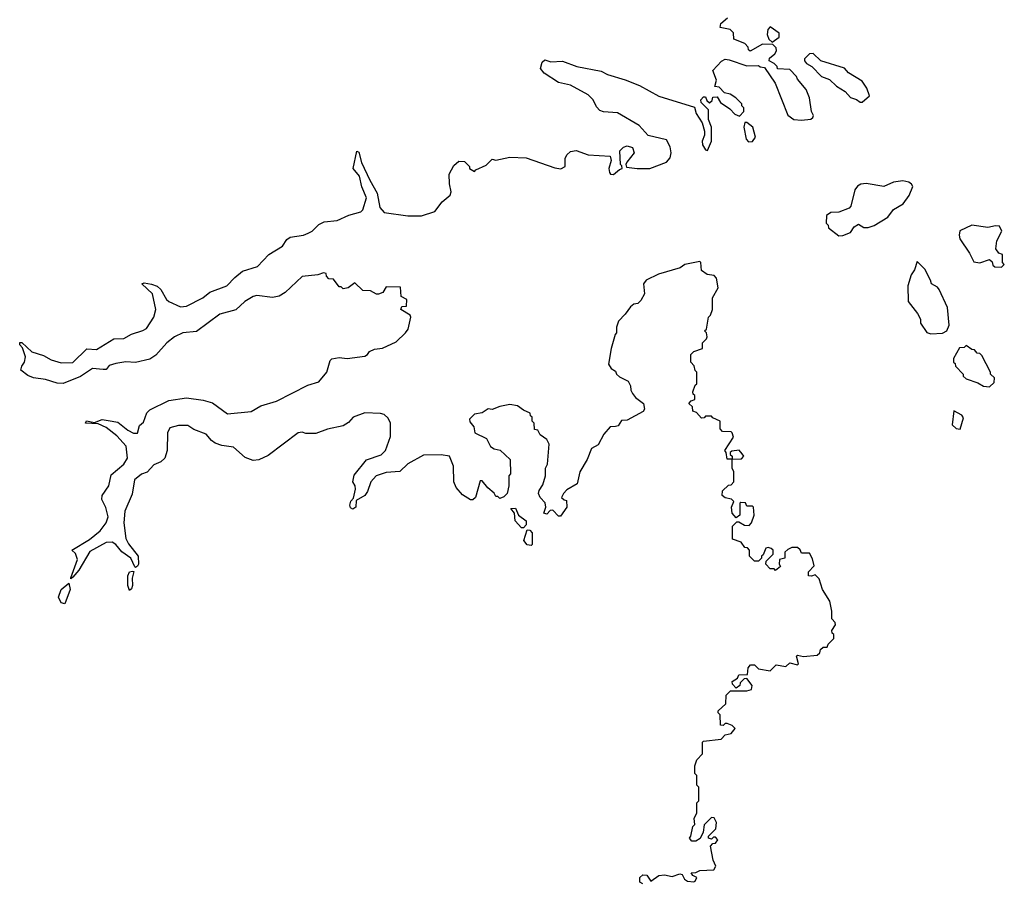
# Model space of a CAD drawing. Extents: x 2494118 to 2687960, y 757339 to 915227.
# Tile 215 of 256: x 2667884 to 2672910, y 811060 to 815465. Entities that reach past the tile are written whole.
import ezdxf

# ---------------------------------------------------------------- set-up
doc = ezdxf.new("R2010")
doc.units = 0

msp = doc.modelspace()

# ---------------------------------------------------------------- linework, layer by layer
at = {"layer": '0CON20XD'}
for points in [[(2668605, 814086.9), (2668633.6, 814035), (2668645, 814025.6), (2668705, 813998.8), (2668735, 814000.9), (2668818.6, 814045), (2668855, 814073.2), (2668941.9, 814105), (2668981.5, 814148.5), (2669020.4, 814179.7), (2669097.1, 814205), (2669155, 814265.7), (2669225, 814308.6), (2669248.1, 814341.9), (2669265, 814354.2), (2669332.5, 814365), (2669356.2, 814375), (2669376, 814385), (2669411.2, 814418.8), (2669437.8, 814432.2), (2669505, 814438.5), (2669563.3, 814466.7), (2669625, 814484.2), (2669635, 814494), (2669654.6, 814555), (2669630.7, 814610.7), (2669617.8, 814665), (2669586.5, 814705), (2669605, 814792.5), (2669615, 814787.5), (2669628.5, 814735), (2669671.2, 814645), (2669709.4, 814579.4), (2669722.9, 814505), (2669745, 814480), (2669865, 814462.1), (2669935, 814463.3), (2670003.3, 814485), (2670040, 814535), (2670080.7, 814569.3), (2670086.2, 814585), (2670077, 814627), (2670076.7, 814675), (2670099.6, 814720.5), (2670125, 814742.5), (2670155, 814740), (2670180, 814715), (2670180, 814705), (2670205, 814690), (2670211.7, 814698.3), (2670265, 814722.5), (2670295, 814752.5), (2670315, 814747.5), (2670385, 814762.5), (2670469.1, 814759.1), (2670615, 814708.6), (2670647, 814703), (2670668.8, 814715), (2670668, 814755), (2670676.2, 814775), (2670695, 814791.2), (2670725, 814796.2), (2670785, 814774.2), (2670898.3, 814768.3), (2670902.5, 814745), (2670892, 814705), (2670893.9, 814683.9), (2670900, 814675), (2670915, 814673.3), (2670945, 814700), (2670960, 814705), (2670958.3, 814718.3), (2670950, 814725), (2670947.5, 814795), (2670966.2, 814813.8), (2670985, 814820), (2671011.7, 814811.7), (2671020, 814785), (2670983, 814737), (2670977.5, 814725), (2670981.7, 814711.7), (2671035, 814703.8), (2671100, 814705), (2671185, 814736.7), (2671205, 814758.8), (2671209.1, 814785), (2671203.5, 814815), (2671185, 814851.4), (2671092.3, 814872.3), (2671046.2, 814925), (2670935, 814989.2), (2670864.1, 814994.1), (2670845, 815001.2), (2670828.8, 815018.8), (2670812, 815055), (2670785, 815080), (2670695, 815130.6), (2670635, 815144.3), (2670561.7, 815191.7), (2670542.5, 815215), (2670551.7, 815248.3), (2670565, 815260), (2670595, 815250), (2670655, 815252), (2670727.5, 815225), (2670852.3, 815202.3), (2670884.5, 815184.5), (2670975, 815158), (2671047.7, 815127.7), (2671146.2, 815073.8), (2671328.3, 815018.3), (2671337.5, 814985), (2671367, 814937), (2671378.8, 814895), (2671380, 814875), (2671368.1, 814845), (2671368.5, 814825), (2671385, 814799.2), (2671395, 814796.2), (2671416, 814845), (2671415.9, 814915.9), (2671400, 814955), (2671400, 815005), (2671361.7, 815041.7), (2671360, 815055), (2671375, 815070), (2671385, 815070), (2671391.7, 815051.7), (2671405, 815040), (2671418.3, 815051.7), (2671421.7, 815068.3), (2671445, 815070), (2671461.7, 815041.7), (2671509.3, 815009.3), (2671535, 814982.5), (2671557.5, 814972.5), (2671580, 814995), (2671580, 815015), (2671570, 815025), (2671570, 815035), (2671540, 815065), (2671510, 815085), (2671481.7, 815091.7), (2671455, 815120), (2671433, 815123), (2671440, 815155), (2671422.5, 815205), (2671466.7, 815253.3), (2671485, 815262.5), (2671505, 815260), (2671595, 815228.8), (2671655, 815230), (2671663, 815223), (2671685, 815220), (2671740, 815140), (2671805, 814976.2), (2671835, 814954.3), (2671875, 814950.8), (2671923, 814957), (2671932.5, 814965), (2671936.7, 814975), (2671926.2, 814996.2), (2671915.6, 815065.6), (2671898.8, 815108.8), (2671855, 815160), (2671850, 815175), (2671815, 815210), (2671753, 815213), (2671750, 815225), (2671735, 815240), (2671710, 815255), (2671711.7, 815268.3), (2671739.3, 815290.7), (2671747.5, 815305), (2671745, 815320), (2671728.3, 815338.3), (2671675, 815340), (2671613, 815303), (2671605, 815310), (2671602.5, 815325), (2671585, 815342.5), (2671530, 815365), (2671527, 815397), (2671510, 815415), (2671460, 815425), (2671462.5, 815445), (2671496.4, 815473.6)], [(2671725, 815350), (2671760, 815375), (2671760, 815395), (2671715, 815427.5), (2671702.5, 815415), (2671699.3, 815389.3), (2671707.5, 815365), (2671725, 815350)], [(2672175, 815042.5), (2672185, 815043.3), (2672222.5, 815075), (2672208.8, 815115), (2672185, 815150), (2672115, 815192.5), (2672095, 815217.5), (2671974.1, 815254.1), (2671935, 815292.5), (2671915, 815290), (2671890, 815265), (2671890, 815255), (2671900.7, 815240.7), (2671927.5, 815225), (2671977.5, 815175), (2672018.3, 815158.3), (2672053.3, 815125), (2672097.7, 815097.7), (2672125, 815067.5), (2672155, 815057.5), (2672175, 815042.5)], [(2671605, 814840), (2671625, 814843.3), (2671640, 814865), (2671626.2, 814915), (2671595, 814940), (2671585, 814940), (2671580, 814915), (2671592.5, 814855), (2671605, 814840)], [(2672065, 814360), (2672085, 814363.3), (2672125, 814377.5), (2672143.6, 814406.4), (2672165, 814420), (2672193.6, 814403.6), (2672215, 814403.8), (2672245, 814414), (2672315, 814456.7), (2672344.1, 814495.9), (2672393.3, 814525), (2672425, 814566.7), (2672443, 814613), (2672436.7, 814625), (2672423.3, 814635), (2672391.9, 814641.9), (2672345, 814635.4), (2672295, 814613.3), (2672205, 814628.6), (2672177.5, 814625), (2672160, 814615), (2672146.7, 814595), (2672127, 814513), (2672118.3, 814501.7), (2672065, 814482.5), (2672025, 814480), (2672002.5, 814465), (2672000, 814425), (2672010, 814415), (2672011.7, 814401.7), (2672065, 814360)], [(2672895, 814200), (2672910, 814215), (2672900, 814225), (2672900, 814265), (2672881.7, 814271.7), (2672867.5, 814295), (2672872.5, 814335), (2672896.7, 814385), (2672885, 814410), (2672865, 814412.5), (2672826.4, 814403.6), (2672744.1, 814415.9), (2672683.6, 814386.4), (2672678.8, 814365), (2672682.5, 814345), (2672732.5, 814272.5), (2672755, 814227.5), (2672785, 814222.5), (2672835, 814240), (2672848.3, 814228.3), (2672851.7, 814211.7), (2672861.7, 814201.7), (2672895, 814200)], [(2671548.3, 812101.7), (2671555, 812120), (2671598.3, 812121.7), (2671602.5, 812155), (2671615, 812170), (2671635, 812170), (2671655, 812150), (2671715, 812140), (2671745, 812170), (2671795, 812162.5), (2671815, 812180), (2671855, 812170), (2671860, 812175), (2671850, 812215), (2671855, 812220), (2671885, 812212.5), (2671955, 812220), (2671968.3, 812231.7), (2671971.7, 812248.3), (2671985, 812260), (2672005, 812260), (2672010, 812275), (2672040, 812305), (2672040, 812325), (2672031.7, 812331.7), (2672030, 812345), (2672047.5, 812375), (2672047, 812387), (2672030, 812405), (2672030, 812445), (2672020, 812495), (2671982.5, 812555), (2671965, 812610), (2671945, 812630), (2671925, 812622.5), (2671910, 812625), (2671910, 812645), (2671940, 812675), (2671931.7, 812711.7), (2671915, 812740), (2671875, 812740), (2671868.3, 812758.3), (2671855, 812770), (2671825, 812770), (2671805, 812760), (2671790, 812745), (2671790, 812715), (2671761.7, 812708.3), (2671760, 812685), (2671767, 812673), (2671742.5, 812652.5), (2671735, 812660), (2671715, 812660), (2671692.5, 812685), (2671695, 812700), (2671730, 812735), (2671730, 812755), (2671720, 812765), (2671705, 812770), (2671693.3, 812766.7), (2671678.3, 812731.7), (2671670, 812725), (2671670, 812715), (2671655, 812700), (2671635, 812700), (2671610, 812725), (2671610, 812755), (2671598.3, 812768.3), (2671585, 812770), (2671567, 812797), (2671521.7, 812811.7), (2671521.7, 812878.3), (2671545, 812900), (2671555, 812900), (2671583, 812883), (2671608.3, 812881.7), (2671620, 812895), (2671632.5, 812935), (2671630, 812975), (2671625, 812980), (2671595, 812980), (2671588.3, 812998.3), (2671565, 813000), (2671560, 812995), (2671560, 812935), (2671541.7, 812921.7), (2671520, 812945), (2671517.5, 812975), (2671530, 813005), (2671517, 813017), (2671485, 813022.5), (2671470, 813035), (2671471.7, 813058.3), (2671501.7, 813088.3), (2671515, 813090), (2671530, 813105), (2671530, 813155), (2671520, 813175), (2671520, 813220), (2671568.3, 813221.7), (2671580, 813235), (2671571.7, 813248.3), (2671556.7, 813266.7), (2671518.3, 813261.7), (2671510, 813255), (2671510, 813245), (2671520, 813235), (2671520, 813220), (2671495, 813220), (2671490, 813255), (2671482.5, 813265), (2671527, 813333), (2671520, 813355), (2671515, 813360), (2671471.7, 813361.7), (2671460, 813375), (2671460, 813415), (2671421.7, 813431.7), (2671415, 813440), (2671385, 813440), (2671378.3, 813431.7), (2671365, 813430), (2671338.3, 813458.3), (2671320, 813465), (2671318.3, 813488.3), (2671300, 813505), (2671311.7, 813518.3), (2671330, 813525), (2671330, 813545), (2671321.7, 813551.7), (2671320, 813565), (2671331.7, 813598.3), (2671340, 813605), (2671340, 813665), (2671332.5, 813672.5), (2671327, 813697), (2671310, 813715), (2671310, 813755), (2671325, 813770), (2671370, 813785), (2671370, 813815), (2671390, 813835), (2671392.5, 813845), (2671390, 813865), (2671380, 813875), (2671390, 813885), (2671400, 813945), (2671410, 813955), (2671420, 813985), (2671420, 814045), (2671450, 814095), (2671440, 814145), (2671428.3, 814158.3), (2671393.6, 814163.6), (2671363.6, 814183.6), (2671360, 814225), (2671355, 814230), (2671280, 814215), (2671255, 814197.5), (2671145, 814165.8), (2671082.5, 814135), (2671067.5, 814115), (2671072.5, 814065), (2671055, 814030), (2671040, 814015), (2671018.3, 814011.7), (2671001.7, 813998.3), (2670975, 813960), (2670940, 813925), (2670930, 813895), (2670930, 813865), (2670923, 813857), (2670902.5, 813785), (2670890, 813705), (2670903.6, 813683.6), (2670925, 813670), (2670930, 813655), (2670945, 813640), (2670989.3, 813619.3), (2671002.5, 813595), (2671003.6, 813573.6), (2671012.5, 813555), (2671027.5, 813535), (2671067.5, 813505), (2671072.5, 813475), (2671066.1, 813463.9), (2670985, 813420), (2670955, 813417.5), (2670939.3, 813390.7), (2670925, 813386.7), (2670897.5, 813385), (2670865, 813347.5), (2670836, 813294), (2670803.3, 813275), (2670780.8, 813219.2), (2670743.3, 813155), (2670730, 813095), (2670677, 813063), (2670660, 813045), (2670650, 813025), (2670662.5, 813012.5), (2670675, 813010), (2670677.5, 812975), (2670645, 812930), (2670635, 812930), (2670605, 812960), (2670591.7, 812958.3), (2670575, 812940), (2670560, 812945), (2670570, 812975), (2670567, 812997), (2670540, 813025), (2670532.5, 813045), (2670535, 813060), (2670555, 813090), (2670567.5, 813135), (2670567.5, 813175), (2670577.5, 813195), (2670587, 813297), (2670575, 813320), (2670540, 813345), (2670528.3, 813368.3), (2670511.7, 813371.7), (2670510, 813405), (2670500, 813415), (2670500, 813435), (2670491.7, 813441.7), (2670490, 813455), (2670455, 813470), (2670425, 813493.3), (2670385, 813500), (2670335, 813490), (2670296.4, 813473.6), (2670275, 813477.5), (2670245, 813457.5), (2670205, 813450), (2670180, 813425), (2670181.7, 813411.7), (2670202.5, 813385), (2670207.5, 813355), (2670266.1, 813326.1), (2670287.5, 813285), (2670305, 813272.5), (2670337, 813267), (2670388.3, 813218.3), (2670390, 813145), (2670380, 813135), (2670380, 813085), (2670372.5, 813045), (2670355, 813027.5), (2670335, 813020), (2670325, 813030), (2670315, 813030), (2670306.4, 813046.4), (2670273.6, 813073.6), (2670245, 813110), (2670235, 813110), (2670210, 813025), (2670197, 813013), (2670185, 813012.5), (2670145, 813037.5), (2670112.5, 813075), (2670100, 813105), (2670098.8, 813185), (2670077.5, 813235), (2670035, 813243.3), (2669945, 813240), (2669865, 813195.8), (2669825, 813157.5), (2669755, 813152.2), (2669704.2, 813135), (2669675.7, 813105), (2669659.4, 813055), (2669645.4, 813034.6), (2669600.8, 813009.2), (2669599.2, 812975), (2669584.3, 812964.3), (2669572.1, 812972.1), (2669569.2, 812985), (2669574.4, 813005.6), (2669588, 813022), (2669598, 813068), (2669596.2, 813085), (2669584.5, 813105), (2669590.9, 813139.1), (2669653.6, 813216.4), (2669728.2, 813241.8), (2669751.9, 813265), (2669775.9, 813335.9), (2669776, 813405), (2669765, 813430), (2669745, 813448.8), (2669725, 813454), (2669645, 813456.9), (2669586.2, 813435), (2669562.1, 813407.9), (2669535, 813390.5), (2669455, 813373.6), (2669395, 813350.7), (2669345, 813351.8), (2669325, 813358), (2669305, 813355.3), (2669151.7, 813238.3), (2669103.8, 813216.2), (2669076.3, 813213.7), (2669035, 813229.2), (2668975, 813282.2), (2668915, 813290.6), (2668881.8, 813301.8), (2668862.2, 813315), (2668835, 813347.8), (2668772.5, 813372.5), (2668742.5, 813392.5), (2668695, 813392.6), (2668649.4, 813380.6), (2668638.6, 813355), (2668635.9, 813265), (2668624.1, 813225.9), (2668605, 813207.3), (2668568.3, 813191.7), (2668535, 813154.4), (2668505, 813143.8), (2668470.5, 813115), (2668458.3, 813041.7), (2668420.4, 812955), (2668415.4, 812895), (2668425.4, 812815), (2668438.7, 812788.7), (2668489.1, 812725), (2668490, 812685), (2668485, 812673.3), (2668475, 812666.7), (2668471.2, 812671.2), (2668451.1, 812715), (2668405, 812747.5), (2668375, 812785.5), (2668355, 812796.2), (2668324.6, 812795.4), (2668241.3, 812748.7), (2668185, 812654.2), (2668155, 812617.5), (2668145, 812610), (2668144, 812614), (2668178.3, 812708.3), (2668168.9, 812738.9), (2668150, 812755), (2668239.3, 812810.7), (2668294, 812855), (2668325.4, 812894.6), (2668335.4, 812925.4), (2668324, 812974), (2668302.9, 813015), (2668304.4, 813035), (2668338.2, 813085), (2668350.3, 813139.7), (2668415.8, 813194.2), (2668434.7, 813225.3), (2668427.6, 813287.5), (2668379.7, 813339.7), (2668325, 813382.9), (2668285, 813400), (2668220, 813405), (2668224.1, 813415.9), (2668265, 813407.5), (2668305, 813422.9), (2668335, 813418.5), (2668385, 813410), (2668435, 813367.7), (2668465, 813352.9), (2668485, 813352.9), (2668495, 813392.5), (2668515, 813410), (2668532.9, 813457.1), (2668547.5, 813472.5), (2668645, 813520.5), (2668735, 813533.4), (2668821.1, 813521), (2668867.7, 813507.7), (2668945, 813451.1), (2669065, 813463.8), (2669115, 813492), (2669195, 813516), (2669355, 813598.8), (2669410, 813615), (2669452, 813665), (2669468.8, 813725), (2669477.3, 813732.7), (2669515, 813740), (2669555, 813734.3), (2669645, 813746.7), (2669660, 813755), (2669670, 813770), (2669695, 813782.5), (2669735, 813787.5), (2669805, 813820), (2669852.5, 813865), (2669867.5, 813885), (2669880, 813945), (2669876.4, 813956.4), (2669830, 813985), (2669835, 814000), (2669858.3, 814001.7), (2669860, 814035), (2669831.7, 814051.7), (2669828.3, 814098.3), (2669755, 814100), (2669738.3, 814071.7), (2669715, 814062.5), (2669705, 814062.5), (2669675, 814080), (2669635, 814082.5), (2669595, 814120), (2669560, 814095), (2669535, 814090), (2669525, 814100), (2669515, 814100), (2669485, 814140), (2669461.7, 814141.7), (2669450, 814155), (2669448.3, 814168.3), (2669435, 814172.5), (2669405, 814161.2), (2669325, 814152.5), (2669239.1, 814070.8), (2669208, 814052), (2669175, 814045.3), (2669095, 814055.3), (2669075, 814050.4), (2669033.6, 814025), (2668986.6, 813983.4), (2668905, 813960), (2668787.1, 813873), (2668716.7, 813865), (2668674.4, 813845), (2668635, 813813.6), (2668578.5, 813751.5), (2668548.9, 813731.1), (2668475, 813713.3), (2668425, 813718), (2668375, 813708.9), (2668340.7, 813699.3), (2668325, 813678.8), (2668309.1, 813679.1), (2668255.9, 813684.1), (2668195, 813642.2), (2668105, 813607.5), (2668075, 813607.8), (2668015, 813627.5), (2667955, 813636), (2667925, 813647.5), (2667890, 813675), (2667894, 813695), (2667908, 813715), (2667912.7, 813742.7), (2667898.3, 813788.3), (2667883.8, 813805), (2667884, 813816), (2667895, 813816), (2667945, 813768), (2668005, 813750), (2668045, 813727.1), (2668095, 813712.9), (2668155.4, 813714.5), (2668227, 813783), (2668275, 813780), (2668364.5, 813835.5), (2668415, 813837.1), (2668455, 813859.5), (2668513, 813877), (2668531.7, 813888.3), (2668569.1, 813945), (2668578.2, 813985), (2668560.9, 814065), (2668506.7, 814115), (2668518.8, 814121.2), (2668555.8, 814114.2), (2668585, 814103.6), (2668605, 814086.9)], [(2672535, 813860), (2672595, 813863.3), (2672616.7, 813875), (2672628.8, 813905), (2672620, 813995), (2672577, 814087), (2672568.3, 814098.3), (2672537.5, 814115), (2672533.3, 814135), (2672505, 814190), (2672465, 814230), (2672452, 814188), (2672435, 814162.5), (2672417.5, 814105), (2672418.8, 814025), (2672466.7, 813965), (2672482.5, 813935), (2672482.5, 813915), (2672515, 813867.5), (2672535, 813860)], [(2672835, 813590), (2672858.3, 813611.7), (2672860, 813635), (2672840, 813655), (2672840, 813665), (2672795, 813750), (2672785, 813760), (2672771.7, 813761.7), (2672758.3, 813778.3), (2672745, 813780), (2672715, 813800), (2672705, 813790), (2672681.7, 813788.3), (2672650, 813735), (2672650, 813715), (2672658.3, 813708.3), (2672660, 813695), (2672700, 813655), (2672700, 813645), (2672715, 813630), (2672775, 813610), (2672803, 813593), (2672835, 813590)], [(2672685, 813373.3), (2672701.7, 813431.7), (2672692.5, 813445), (2672652.5, 813467.5), (2672644, 813395), (2672665, 813376.7), (2672685, 813373.3)], [(2670455, 812870), (2670445, 812870), (2670412.5, 812905), (2670410, 812945), (2670391.7, 812968.3), (2670415, 812970), (2670430, 812935), (2670470, 812905), (2670470, 812885), (2670455, 812870)], [(2670495, 812780), (2670475, 812782.5), (2670457.5, 812805), (2670475, 812860), (2670488.3, 812858.3), (2670500, 812845), (2670500, 812785), (2670495, 812780)], [(2668445, 812550), (2668435.8, 812575), (2668436.2, 812625), (2668444.2, 812645), (2668458.8, 812648.8), (2668466.2, 812646.2), (2668457.7, 812612.3), (2668460, 812575), (2668455, 812558.8), (2668445, 812550)], [(2668115, 812482.5), (2668095, 812487.5), (2668082, 812515), (2668096.2, 812555), (2668135, 812587.5), (2668142, 812555), (2668115, 812482.5)], [(2671065, 811051.9), (2671050.2, 811060.2), (2671048.6, 811085), (2671065, 811098.6), (2671085.6, 811095.6), (2671105, 811066.2), (2671146.1, 811093.9), (2671175, 811098), (2671215, 811090), (2671253, 811103), (2671265, 811100), (2671277.5, 811075), (2671292.5, 811065), (2671325, 811062), (2671332.5, 811065), (2671340, 811085), (2671320, 811095), (2671311.7, 811108.3), (2671335, 811110), (2671355, 811120), (2671427, 811123), (2671437, 811143), (2671423, 811173), (2671410, 811245), (2671422.5, 811257.5), (2671435, 811260), (2671447, 811277), (2671435, 811290), (2671425, 811290), (2671415, 811280), (2671400, 811285), (2671400, 811295), (2671437, 811333), (2671440, 811365), (2671428.3, 811388.3), (2671415, 811390), (2671377.5, 811352.5), (2671372.5, 811315), (2671356.7, 811283.3), (2671335, 811270), (2671315, 811270), (2671302.5, 811285), (2671310, 811295), (2671320, 811345), (2671330, 811355), (2671327.5, 811385), (2671340, 811415), (2671340, 811465), (2671350, 811475), (2671350, 811545), (2671340, 811555), (2671340, 811605), (2671330, 811615), (2671330, 811655), (2671340, 811685), (2671370, 811715), (2671370, 811775), (2671375, 811780), (2671465, 811790), (2671485, 811812.5), (2671515, 811818.8), (2671536.7, 811845), (2671520.7, 811860.7), (2671495, 811870), (2671485, 811870), (2671475, 811860), (2671461.7, 811861.7), (2671460, 811915), (2671450, 811925), (2671450, 811935), (2671488.3, 811971.7), (2671490, 812015), (2671511.7, 812038.3), (2671595, 812037.5), (2671620, 812045), (2671622.5, 812065), (2671595, 812100), (2671581.7, 812098.3), (2671561.7, 812078.3), (2671560, 812065), (2671541.7, 812051.7), (2671521.7, 812071.7), (2671520, 812085), (2671548.3, 812101.7)]]:
    msp.add_lwpolyline(points, dxfattribs=at)

doc.saveas('drawing.dxf')
